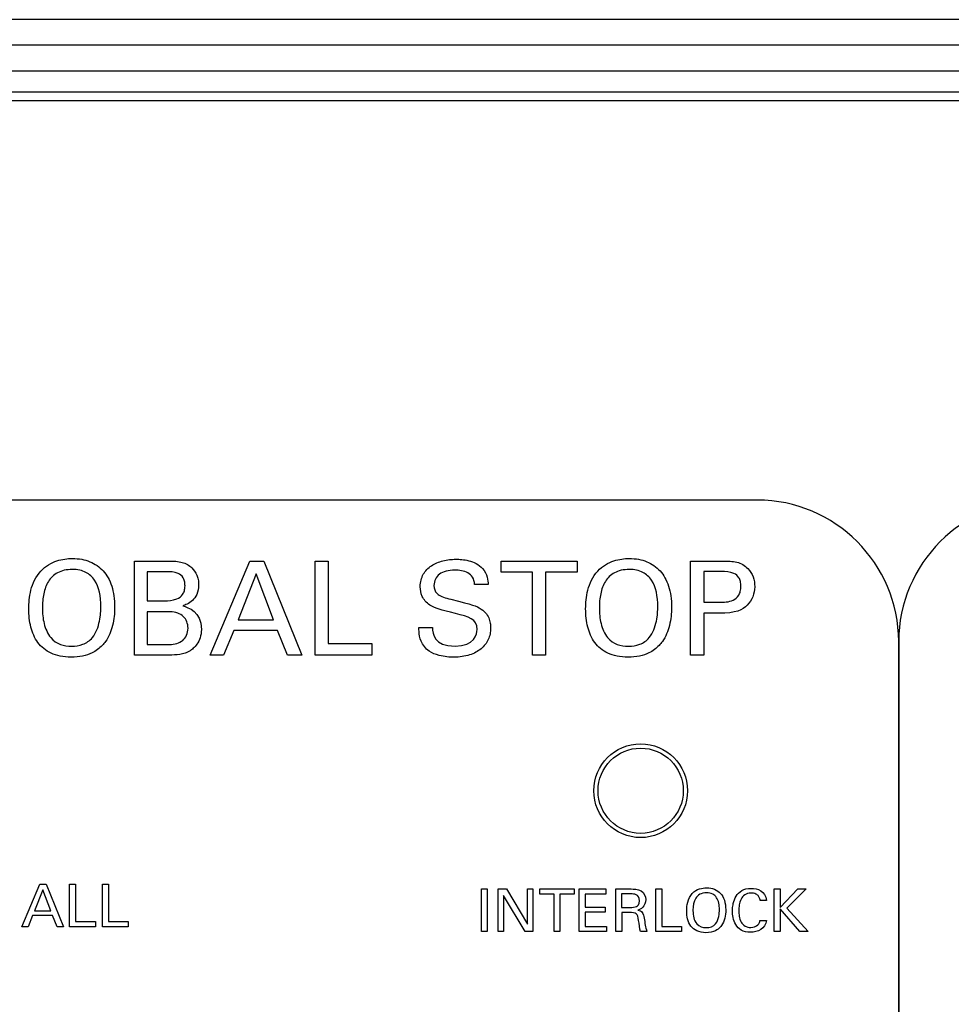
# Model space of a CAD drawing. Header units: inches. Extents: x 0 to 34, y 0 to 22.
# Tile 12 of 89: x 14.8 to 15.9, y 7.1 to 8.2. Entities that reach past the tile are written whole.
import ezdxf

# ---------------------------------------------------------------- set-up
doc = ezdxf.new("R2010")
doc.units = ezdxf.units.IN
doc.header["$LTSCALE"] = 1.87
doc.header["$MEASUREMENT"] = 0
doc.layers.get('0').update_dxf_attribs({"linetype": 'CONTINUOUS'})
doc.layers.add('DATUMCURVES', color=7, linetype='CONTINUOUS')

msp = doc.modelspace()

# ---------------------------------------------------------------- linework, layer by layer
at = {"color": 7, "linetype": 'CONTINUOUS'}
for p, q in [((22.7305, 8.227), (12.7305, 8.227)), ((22.7305, 8.197), (12.7305, 8.197)), ((12.7305, 8.167), (22.7305, 8.167)), ((22.7205, 8.142), (12.7405, 8.142)), ((13.5015, 8.132), (17.5896, 8.132))]:
    msp.add_line(p, q, dxfattribs=at)
for radius in [0.055, 0.05]:
    msp.add_circle((15.5405, 7.322), radius, dxfattribs=at)
at = {"layer": 'DATUMCURVES', "color": 40, "linetype": 'CONTINUOUS'}
for points in [[(15.6774, 7.6631, 0.334), (15.6774, 7.6631, 0.334), (13.643, 7.6631, 0.334), (13.643, 7.6631, 0.334)], [(15.8434, 7.4971, 0.334), (15.8434, 7.5884, 0.334), (15.7687, 7.6631, 0.334), (15.6774, 7.6631, 0.334)], [(16.0094, 7.6631, 0.334), (15.9181, 7.6631, 0.334), (15.8434, 7.5884, 0.334), (15.8434, 7.4971, 0.334)], [(14.9465, 7.5916, 0.334), (14.9465, 7.5916, 0.334), (14.986, 7.5916, 0.334), (14.986, 7.5916, 0.334)], [(14.9465, 7.4813, 0.334), (14.9465, 7.4813, 0.334), (14.9465, 7.5916, 0.334), (14.9465, 7.5916, 0.334)], [(15.0353, 7.4813, 0.334), (15.0353, 7.4813, 0.334), (15.0818, 7.5916, 0.334), (15.0818, 7.5916, 0.334)], [(15.0818, 7.5916, 0.334), (15.0818, 7.5916, 0.334), (15.0981, 7.5916, 0.334), (15.0981, 7.5916, 0.334)], [(15.0981, 7.5916, 0.334), (15.0981, 7.5916, 0.334), (15.1427, 7.4813, 0.334), (15.1427, 7.4813, 0.334)], [(15.1584, 7.5916, 0.334), (15.1584, 7.5916, 0.334), (15.1736, 7.5916, 0.334), (15.1736, 7.5916, 0.334)], [(15.1584, 7.4813, 0.334), (15.1584, 7.4813, 0.334), (15.1584, 7.5916, 0.334), (15.1584, 7.5916, 0.334)], [(15.1736, 7.5916, 0.334), (15.1736, 7.5916, 0.334), (15.1736, 7.4949, 0.334), (15.1736, 7.4949, 0.334)], [(15.3768, 7.5786, 0.334), (15.3768, 7.5786, 0.334), (15.3768, 7.5916, 0.334), (15.3768, 7.5916, 0.334)], [(15.3768, 7.5916, 0.334), (15.3768, 7.5916, 0.334), (15.4658, 7.5916, 0.334), (15.4658, 7.5916, 0.334)], [(15.4658, 7.5916, 0.334), (15.4658, 7.5916, 0.334), (15.4658, 7.5786, 0.334), (15.4658, 7.5786, 0.334)], [(15.5992, 7.5916, 0.334), (15.5992, 7.5916, 0.334), (15.6362, 7.5916, 0.334), (15.6362, 7.5916, 0.334)], [(15.5992, 7.4813, 0.334), (15.5992, 7.4813, 0.334), (15.5992, 7.5916, 0.334), (15.5992, 7.5916, 0.334)], [(14.9834, 7.5791, 0.334), (14.9834, 7.5791, 0.334), (14.9614, 7.5791, 0.334), (14.9614, 7.5791, 0.334)], [(14.9614, 7.5791, 0.334), (14.9614, 7.5791, 0.334), (14.9614, 7.545, 0.334), (14.9614, 7.545, 0.334)], [(15.0892, 7.5765, 0.334), (15.0892, 7.5765, 0.334), (15.0679, 7.5224, 0.334), (15.0679, 7.5224, 0.334)], [(15.1096, 7.5224, 0.334), (15.1096, 7.5224, 0.334), (15.0892, 7.5765, 0.334), (15.0892, 7.5765, 0.334)], [(15.4137, 7.5786, 0.334), (15.4137, 7.5786, 0.334), (15.3768, 7.5786, 0.334), (15.3768, 7.5786, 0.334)], [(15.4137, 7.4813, 0.334), (15.4137, 7.4813, 0.334), (15.4137, 7.5786, 0.334), (15.4137, 7.5786, 0.334)], [(15.4658, 7.5786, 0.334), (15.4658, 7.5786, 0.334), (15.4289, 7.5786, 0.334), (15.4289, 7.5786, 0.334)], [(15.4289, 7.5786, 0.334), (15.4289, 7.5786, 0.334), (15.4289, 7.4813, 0.334), (15.4289, 7.4813, 0.334)], [(15.6359, 7.5792, 0.334), (15.6359, 7.5792, 0.334), (15.6145, 7.5792, 0.334), (15.6145, 7.5792, 0.334)], [(15.6145, 7.5792, 0.334), (15.6145, 7.5792, 0.334), (15.6145, 7.5432, 0.334), (15.6145, 7.5432, 0.334)], [(15.3615, 7.5641, 0.334), (15.3615, 7.5641, 0.334), (15.3456, 7.5641, 0.334), (15.3456, 7.5641, 0.334)], [(15.3178, 7.5467, 0.334), (15.3441, 7.54, 0.334), (15.347, 7.5393, 0.334), (15.3534, 7.5351, 0.334)], [(14.8382, 7.5366, 0.334), (14.8382, 7.5305, 0.334), (14.8393, 7.5179, 0.334), (14.8442, 7.5065, 0.334), (14.848, 7.5018, 0.334)], [(14.9614, 7.545, 0.334), (14.9614, 7.545, 0.334), (14.9828, 7.545, 0.334), (14.9828, 7.545, 0.334)], [(15.0029, 7.5389, 0.334), (15.0093, 7.5371, 0.334), (15.0249, 7.5325, 0.334), (15.0249, 7.5114, 0.334)], [(15.492, 7.5366, 0.334), (15.492, 7.5305, 0.334), (15.493, 7.5179, 0.334), (15.4979, 7.5065, 0.334), (15.5017, 7.5018, 0.334)], [(15.6145, 7.5432, 0.334), (15.6145, 7.5432, 0.334), (15.6327, 7.5432, 0.334), (15.6327, 7.5432, 0.334)], [(14.9881, 7.5319, 0.334), (14.9881, 7.5319, 0.334), (14.9614, 7.5319, 0.334), (14.9614, 7.5319, 0.334)], [(14.9614, 7.5319, 0.334), (14.9614, 7.5319, 0.334), (14.9614, 7.4937, 0.334), (14.9614, 7.4937, 0.334)], [(15.3485, 7.5114, 0.334), (15.3485, 7.5238, 0.334), (15.3386, 7.5262, 0.334), (15.3231, 7.53, 0.334)], [(15.6324, 7.5303, 0.334), (15.6324, 7.5303, 0.334), (15.6145, 7.5303, 0.334), (15.6145, 7.5303, 0.334)], [(15.6145, 7.5303, 0.334), (15.6145, 7.5303, 0.334), (15.6145, 7.4813, 0.334), (15.6145, 7.4813, 0.334)], [(15.0679, 7.5224, 0.334), (15.0679, 7.5224, 0.334), (15.1096, 7.5224, 0.334), (15.1096, 7.5224, 0.334)], [(15.2866, 7.4912, 0.334), (15.2804, 7.4993, 0.334), (15.2802, 7.5082, 0.334), (15.2802, 7.5135, 0.334)], [(15.2802, 7.5135, 0.334), (15.2802, 7.5135, 0.334), (15.2961, 7.5135, 0.334), (15.2961, 7.5135, 0.334)], [(15.2961, 7.5135, 0.334), (15.2964, 7.5059, 0.334), (15.2973, 7.4917, 0.334), (15.3227, 7.4917, 0.334)], [(15.063, 7.51, 0.334), (15.063, 7.51, 0.334), (15.051, 7.4813, 0.334), (15.051, 7.4813, 0.334)], [(15.1141, 7.51, 0.334), (15.1141, 7.51, 0.334), (15.063, 7.51, 0.334), (15.063, 7.51, 0.334)], [(15.1261, 7.4813, 0.334), (15.1261, 7.4813, 0.334), (15.1141, 7.51, 0.334), (15.1141, 7.51, 0.334)], [(15.3227, 7.4917, 0.334), (15.3456, 7.4917, 0.334), (15.3485, 7.5059, 0.334), (15.3485, 7.5114, 0.334)], [(14.9614, 7.4937, 0.334), (14.9614, 7.4937, 0.334), (14.9875, 7.4937, 0.334), (14.9875, 7.4937, 0.334)], [(15.1736, 7.4949, 0.334), (15.1736, 7.4949, 0.334), (15.2249, 7.4949, 0.334), (15.2249, 7.4949, 0.334)], [(15.2249, 7.4949, 0.334), (15.2249, 7.4949, 0.334), (15.2249, 7.4813, 0.334), (15.2249, 7.4813, 0.334)], [(15.2923, 7.4859, 0.334), (15.2902, 7.4874, 0.334), (15.2883, 7.4891, 0.334), (15.2866, 7.4912, 0.334)], [(15.8434, 3.8002, 0.334), (15.8434, 3.8002, 0.334), (15.8434, 7.4971, 0.334), (15.8434, 7.4971, 0.334)], [(15.8434, 7.4971, 0.334), (15.8434, 7.4971, 0.334), (15.8434, 3.8002, 0.334), (15.8434, 3.8002, 0.334)], [(14.9867, 7.4813, 0.334), (14.9867, 7.4813, 0.334), (14.9465, 7.4813, 0.334), (14.9465, 7.4813, 0.334)], [(15.051, 7.4813, 0.334), (15.051, 7.4813, 0.334), (15.0353, 7.4813, 0.334), (15.0353, 7.4813, 0.334)], [(15.1427, 7.4813, 0.334), (15.1427, 7.4813, 0.334), (15.1261, 7.4813, 0.334), (15.1261, 7.4813, 0.334)], [(15.2249, 7.4813, 0.334), (15.2249, 7.4813, 0.334), (15.1584, 7.4813, 0.334), (15.1584, 7.4813, 0.334)], [(15.4289, 7.4813, 0.334), (15.4289, 7.4813, 0.334), (15.4137, 7.4813, 0.334), (15.4137, 7.4813, 0.334)], [(15.6145, 7.4813, 0.334), (15.6145, 7.4813, 0.334), (15.5992, 7.4813, 0.334), (15.5992, 7.4813, 0.334)], [(14.8142, 7.1623, 0.334), (14.8142, 7.1623, 0.334), (14.8354, 7.2125, 0.334), (14.8354, 7.2125, 0.334)], [(14.8354, 7.2125, 0.334), (14.8354, 7.2125, 0.334), (14.8428, 7.2125, 0.334), (14.8428, 7.2125, 0.334)], [(14.8428, 7.2125, 0.334), (14.8428, 7.2125, 0.334), (14.8631, 7.1623, 0.334), (14.8631, 7.1623, 0.334)], [(14.8702, 7.2125, 0.334), (14.8702, 7.2125, 0.334), (14.8771, 7.2125, 0.334), (14.8771, 7.2125, 0.334)], [(14.8702, 7.1623, 0.334), (14.8702, 7.1623, 0.334), (14.8702, 7.2125, 0.334), (14.8702, 7.2125, 0.334)], [(14.8771, 7.2125, 0.334), (14.8771, 7.2125, 0.334), (14.8771, 7.1685, 0.334), (14.8771, 7.1685, 0.334)], [(14.9088, 7.2125, 0.334), (14.9088, 7.2125, 0.334), (14.9157, 7.2125, 0.334), (14.9157, 7.2125, 0.334)], [(14.9088, 7.1623, 0.334), (14.9088, 7.1623, 0.334), (14.9088, 7.2125, 0.334), (14.9088, 7.2125, 0.334)], [(14.9157, 7.2125, 0.334), (14.9157, 7.2125, 0.334), (14.9157, 7.1685, 0.334), (14.9157, 7.1685, 0.334)], [(14.8388, 7.2056, 0.334), (14.8388, 7.2056, 0.334), (14.829, 7.181, 0.334), (14.829, 7.181, 0.334)], [(14.848, 7.181, 0.334), (14.848, 7.181, 0.334), (14.8388, 7.2056, 0.334), (14.8388, 7.2056, 0.334)], [(15.3535, 7.2067, 0.334), (15.3535, 7.2067, 0.334), (15.3604, 7.2067, 0.334), (15.3604, 7.2067, 0.334)], [(15.3535, 7.1566, 0.334), (15.3535, 7.1566, 0.334), (15.3535, 7.2067, 0.334), (15.3535, 7.2067, 0.334)], [(15.3604, 7.2067, 0.334), (15.3604, 7.2067, 0.334), (15.3604, 7.1566, 0.334), (15.3604, 7.1566, 0.334)], [(15.3732, 7.2067, 0.334), (15.3732, 7.2067, 0.334), (15.3829, 7.2067, 0.334), (15.3829, 7.2067, 0.334)], [(15.3732, 7.1566, 0.334), (15.3732, 7.1566, 0.334), (15.3732, 7.2067, 0.334), (15.3732, 7.2067, 0.334)], [(15.3829, 7.2067, 0.334), (15.3829, 7.2067, 0.334), (15.4076, 7.1653, 0.334), (15.4076, 7.1653, 0.334)], [(15.4076, 7.1653, 0.334), (15.4076, 7.1653, 0.334), (15.4076, 7.2067, 0.334), (15.4076, 7.2067, 0.334)], [(15.4076, 7.2067, 0.334), (15.4076, 7.2067, 0.334), (15.4139, 7.2067, 0.334), (15.4139, 7.2067, 0.334)], [(15.4139, 7.2067, 0.334), (15.4139, 7.2067, 0.334), (15.4139, 7.1566, 0.334), (15.4139, 7.1566, 0.334)], [(15.4221, 7.2008, 0.334), (15.4221, 7.2008, 0.334), (15.4221, 7.2067, 0.334), (15.4221, 7.2067, 0.334)], [(15.4221, 7.2067, 0.334), (15.4221, 7.2067, 0.334), (15.4626, 7.2067, 0.334), (15.4626, 7.2067, 0.334)], [(15.4389, 7.2008, 0.334), (15.4389, 7.2008, 0.334), (15.4221, 7.2008, 0.334), (15.4221, 7.2008, 0.334)], [(15.4389, 7.1566, 0.334), (15.4389, 7.1566, 0.334), (15.4389, 7.2008, 0.334), (15.4389, 7.2008, 0.334)], [(15.4626, 7.2008, 0.334), (15.4626, 7.2008, 0.334), (15.4458, 7.2008, 0.334), (15.4458, 7.2008, 0.334)], [(15.4458, 7.2008, 0.334), (15.4458, 7.2008, 0.334), (15.4458, 7.1566, 0.334), (15.4458, 7.1566, 0.334)], [(15.4626, 7.2067, 0.334), (15.4626, 7.2067, 0.334), (15.4626, 7.2008, 0.334), (15.4626, 7.2008, 0.334)], [(15.4684, 7.2067, 0.334), (15.4684, 7.2067, 0.334), (15.4998, 7.2067, 0.334), (15.4998, 7.2067, 0.334)], [(15.4684, 7.1566, 0.334), (15.4684, 7.1566, 0.334), (15.4684, 7.2067, 0.334), (15.4684, 7.2067, 0.334)], [(15.4998, 7.2008, 0.334), (15.4998, 7.2008, 0.334), (15.4753, 7.2008, 0.334), (15.4753, 7.2008, 0.334)], [(15.4753, 7.2008, 0.334), (15.4753, 7.2008, 0.334), (15.4753, 7.1852, 0.334), (15.4753, 7.1852, 0.334)], [(15.4998, 7.2067, 0.334), (15.4998, 7.2067, 0.334), (15.4998, 7.2008, 0.334), (15.4998, 7.2008, 0.334)], [(15.5115, 7.2067, 0.334), (15.5115, 7.2067, 0.334), (15.5294, 7.2067, 0.334), (15.5294, 7.2067, 0.334)], [(15.5115, 7.1566, 0.334), (15.5115, 7.1566, 0.334), (15.5115, 7.2067, 0.334), (15.5115, 7.2067, 0.334)], [(15.5292, 7.2009, 0.334), (15.5292, 7.2009, 0.334), (15.5182, 7.2009, 0.334), (15.5182, 7.2009, 0.334)], [(15.5182, 7.2009, 0.334), (15.5182, 7.2009, 0.334), (15.5182, 7.1851, 0.334), (15.5182, 7.1851, 0.334)], [(15.5392, 7.1928, 0.334), (15.5392, 7.2009, 0.334), (15.532, 7.2009, 0.334), (15.5292, 7.2009, 0.334)], [(15.5583, 7.2067, 0.334), (15.5583, 7.2067, 0.334), (15.5652, 7.2067, 0.334), (15.5652, 7.2067, 0.334)], [(15.5583, 7.1566, 0.334), (15.5583, 7.1566, 0.334), (15.5583, 7.2067, 0.334), (15.5583, 7.2067, 0.334)], [(15.5652, 7.2067, 0.334), (15.5652, 7.2067, 0.334), (15.5652, 7.1628, 0.334), (15.5652, 7.1628, 0.334)], [(15.6973, 7.2067, 0.334), (15.6973, 7.2067, 0.334), (15.7041, 7.2067, 0.334), (15.7041, 7.2067, 0.334)], [(15.6973, 7.1566, 0.334), (15.6973, 7.1566, 0.334), (15.6973, 7.2067, 0.334), (15.6973, 7.2067, 0.334)], [(15.7041, 7.2067, 0.334), (15.7041, 7.2067, 0.334), (15.7041, 7.1848, 0.334), (15.7041, 7.1848, 0.334)], [(15.7041, 7.1848, 0.334), (15.7041, 7.1848, 0.334), (15.725, 7.2067, 0.334), (15.725, 7.2067, 0.334)], [(15.7346, 7.2067, 0.334), (15.7346, 7.2067, 0.334), (15.7121, 7.1843, 0.334), (15.7121, 7.1843, 0.334)], [(15.725, 7.2067, 0.334), (15.725, 7.2067, 0.334), (15.7346, 7.2067, 0.334), (15.7346, 7.2067, 0.334)], [(15.405, 7.1566, 0.334), (15.405, 7.1566, 0.334), (15.3796, 7.1992, 0.334), (15.3796, 7.1992, 0.334)], [(15.3796, 7.1992, 0.334), (15.3796, 7.1992, 0.334), (15.3796, 7.1566, 0.334), (15.3796, 7.1566, 0.334)], [(15.5358, 7.1862, 0.334), (15.5368, 7.1868, 0.334), (15.5392, 7.1886, 0.334), (15.5392, 7.1928, 0.334)], [(15.6882, 7.1932, 0.334), (15.6882, 7.1932, 0.334), (15.6808, 7.1932, 0.334), (15.6808, 7.1932, 0.334)], [(14.829, 7.181, 0.334), (14.829, 7.181, 0.334), (14.848, 7.181, 0.334), (14.848, 7.181, 0.334)], [(15.4753, 7.1852, 0.334), (15.4753, 7.1852, 0.334), (15.4987, 7.1852, 0.334), (15.4987, 7.1852, 0.334)], [(15.4987, 7.1794, 0.334), (15.4987, 7.1794, 0.334), (15.4753, 7.1794, 0.334), (15.4753, 7.1794, 0.334)], [(15.4753, 7.1794, 0.334), (15.4753, 7.1794, 0.334), (15.4753, 7.1627, 0.334), (15.4753, 7.1627, 0.334)], [(15.4987, 7.1852, 0.334), (15.4987, 7.1852, 0.334), (15.4987, 7.1794, 0.334), (15.4987, 7.1794, 0.334)], [(15.5182, 7.1851, 0.334), (15.5182, 7.1851, 0.334), (15.5292, 7.1851, 0.334), (15.5292, 7.1851, 0.334)], [(15.5271, 7.1792, 0.334), (15.5271, 7.1792, 0.334), (15.5184, 7.1792, 0.334), (15.5184, 7.1792, 0.334)], [(15.5184, 7.1792, 0.334), (15.5184, 7.1792, 0.334), (15.5184, 7.1566, 0.334), (15.5184, 7.1566, 0.334)], [(15.5292, 7.1851, 0.334), (15.53, 7.1851, 0.334), (15.5339, 7.1851, 0.334), (15.5358, 7.1862, 0.334)], [(15.6019, 7.181, 0.334), (15.6019, 7.1756, 0.334), (15.603, 7.17, 0.334), (15.6063, 7.1659, 0.334)], [(15.7273, 7.1566, 0.334), (15.7273, 7.1566, 0.334), (15.7041, 7.1832, 0.334), (15.7041, 7.1832, 0.334)], [(15.7041, 7.1832, 0.334), (15.7041, 7.1832, 0.334), (15.7041, 7.1566, 0.334), (15.7041, 7.1566, 0.334)], [(15.7121, 7.1843, 0.334), (15.7121, 7.1843, 0.334), (15.737, 7.1566, 0.334), (15.737, 7.1566, 0.334)], [(14.8268, 7.1754, 0.334), (14.8268, 7.1754, 0.334), (14.8214, 7.1623, 0.334), (14.8214, 7.1623, 0.334)], [(14.8501, 7.1754, 0.334), (14.8501, 7.1754, 0.334), (14.8268, 7.1754, 0.334), (14.8268, 7.1754, 0.334)], [(14.8555, 7.1623, 0.334), (14.8555, 7.1623, 0.334), (14.8501, 7.1754, 0.334), (14.8501, 7.1754, 0.334)], [(14.8771, 7.1685, 0.334), (14.8771, 7.1685, 0.334), (14.9004, 7.1685, 0.334), (14.9004, 7.1685, 0.334)], [(14.9004, 7.1685, 0.334), (14.9004, 7.1685, 0.334), (14.9004, 7.1623, 0.334), (14.9004, 7.1623, 0.334)], [(14.9157, 7.1685, 0.334), (14.9157, 7.1685, 0.334), (14.939, 7.1685, 0.334), (14.939, 7.1685, 0.334)], [(14.939, 7.1685, 0.334), (14.939, 7.1685, 0.334), (14.939, 7.1623, 0.334), (14.939, 7.1623, 0.334)], [(15.6805, 7.1698, 0.334), (15.6805, 7.1698, 0.334), (15.6881, 7.1698, 0.334), (15.6881, 7.1698, 0.334)], [(14.8214, 7.1623, 0.334), (14.8214, 7.1623, 0.334), (14.8142, 7.1623, 0.334), (14.8142, 7.1623, 0.334)], [(14.8631, 7.1623, 0.334), (14.8631, 7.1623, 0.334), (14.8555, 7.1623, 0.334), (14.8555, 7.1623, 0.334)], [(14.9004, 7.1623, 0.334), (14.9004, 7.1623, 0.334), (14.8702, 7.1623, 0.334), (14.8702, 7.1623, 0.334)], [(14.939, 7.1623, 0.334), (14.939, 7.1623, 0.334), (14.9088, 7.1623, 0.334), (14.9088, 7.1623, 0.334)], [(15.3604, 7.1566, 0.334), (15.3604, 7.1566, 0.334), (15.3535, 7.1566, 0.334), (15.3535, 7.1566, 0.334)], [(15.3796, 7.1566, 0.334), (15.3796, 7.1566, 0.334), (15.3732, 7.1566, 0.334), (15.3732, 7.1566, 0.334)], [(15.4139, 7.1566, 0.334), (15.4139, 7.1566, 0.334), (15.405, 7.1566, 0.334), (15.405, 7.1566, 0.334)], [(15.4458, 7.1566, 0.334), (15.4458, 7.1566, 0.334), (15.4389, 7.1566, 0.334), (15.4389, 7.1566, 0.334)], [(15.5004, 7.1566, 0.334), (15.5004, 7.1566, 0.334), (15.4684, 7.1566, 0.334), (15.4684, 7.1566, 0.334)], [(15.4753, 7.1627, 0.334), (15.4753, 7.1627, 0.334), (15.5004, 7.1627, 0.334), (15.5004, 7.1627, 0.334)], [(15.5004, 7.1627, 0.334), (15.5004, 7.1627, 0.334), (15.5004, 7.1566, 0.334), (15.5004, 7.1566, 0.334)], [(15.5184, 7.1566, 0.334), (15.5184, 7.1566, 0.334), (15.5115, 7.1566, 0.334), (15.5115, 7.1566, 0.334)], [(15.5478, 7.1566, 0.334), (15.5478, 7.1566, 0.334), (15.5404, 7.1566, 0.334), (15.5404, 7.1566, 0.334)], [(15.5885, 7.1566, 0.334), (15.5885, 7.1566, 0.334), (15.5583, 7.1566, 0.334), (15.5583, 7.1566, 0.334)], [(15.5652, 7.1628, 0.334), (15.5652, 7.1628, 0.334), (15.5885, 7.1628, 0.334), (15.5885, 7.1628, 0.334)], [(15.5885, 7.1628, 0.334), (15.5885, 7.1628, 0.334), (15.5885, 7.1566, 0.334), (15.5885, 7.1566, 0.334)], [(15.7041, 7.1566, 0.334), (15.7041, 7.1566, 0.334), (15.6973, 7.1566, 0.334), (15.6973, 7.1566, 0.334)], [(15.737, 7.1566, 0.334), (15.737, 7.1566, 0.334), (15.7273, 7.1566, 0.334), (15.7273, 7.1566, 0.334)]]:
    msp.add_open_spline(points, degree=3, dxfattribs=at)
for points, knots in [([(14.8364, 7.5797, 0.334), (14.8421, 7.5859, 0.334), (14.8556, 7.5933, 0.334), (14.8769, 7.5954, 0.334), (14.8945, 7.592, 0.334), (14.9106, 7.5812, 0.334), (14.9206, 7.5635, 0.334), (14.924, 7.54, 0.334), (14.9215, 7.5154, 0.334), (14.9154, 7.5007, 0.334), (14.9098, 7.4939, 0.334), (14.9083, 7.4924, 0.334)], [0, 0, 0, 0, 0.093852, 0.187703, 0.327704, 0.467705, 0.607706, 0.747707, 0.8574, 0.967092, 1, 1, 1, 1]), ([(15.3231, 7.53, 0.334), (15.3063, 7.5342, 0.334), (15.2925, 7.5379, 0.334), (15.2829, 7.5501, 0.334), (15.2809, 7.5638, 0.334), (15.2844, 7.5768, 0.334), (15.2943, 7.5867, 0.334), (15.3058, 7.5915, 0.334), (15.316, 7.5934, 0.334), (15.3227, 7.5938, 0.334), (15.3301, 7.5936, 0.334), (15.3358, 7.5927, 0.334), (15.3387, 7.5919, 0.334)], [0, 0, 0, 0, 0.119707, 0.215284, 0.31086, 0.457286, 0.603711, 0.750136, 0.823349, 0.896561, 0.948281, 1, 1, 1, 1]), ([(15.4901, 7.5797, 0.334), (15.4959, 7.5859, 0.334), (15.5093, 7.5933, 0.334), (15.5306, 7.5954, 0.334), (15.5482, 7.592, 0.334), (15.5643, 7.5812, 0.334), (15.5743, 7.5635, 0.334), (15.5777, 7.54, 0.334), (15.5753, 7.5154, 0.334), (15.5691, 7.5007, 0.334), (15.5635, 7.4939, 0.334), (15.5621, 7.4924, 0.334)], [0, 0, 0, 0, 0.093783, 0.187565, 0.32759, 0.467615, 0.60764, 0.747664, 0.857376, 0.967087, 1, 1, 1, 1]), ([(14.9068, 7.5377, 0.334), (14.9068, 7.5502, 0.334), (14.9038, 7.5667, 0.334), (14.8918, 7.5777, 0.334), (14.8824, 7.5811, 0.334), (14.873, 7.582, 0.334), (14.8634, 7.581, 0.334), (14.8533, 7.5771, 0.334), (14.8444, 7.5683, 0.334), (14.8391, 7.5535, 0.334), (14.8382, 7.5423, 0.334), (14.8382, 7.5366, 0.334)], [0, 0, 0, 0, 0.237088, 0.355631, 0.414903, 0.474175, 0.539903, 0.605631, 0.737088, 0.868544, 1, 1, 1, 1]), ([(14.986, 7.5916, 0.334), (14.9927, 7.5916, 0.334), (15.0031, 7.5909, 0.334), (15.013, 7.5853, 0.334), (15.0191, 7.577, 0.334), (15.0212, 7.5701, 0.334), (15.022, 7.5614, 0.334), (15.0199, 7.5517, 0.334), (15.0126, 7.5425, 0.334), (15.0056, 7.5399, 0.334), (15.0029, 7.5389, 0.334)], [0, 0, 0, 0, 0.160439, 0.320877, 0.430831, 0.485808, 0.540785, 0.655589, 0.770393, 1, 1, 1, 1]), ([(15.3456, 7.5641, 0.334), (15.3452, 7.571, 0.334), (15.3391, 7.5794, 0.334), (15.3195, 7.5821, 0.334), (15.3055, 7.5783, 0.334), (15.2991, 7.5708, 0.334), (15.2978, 7.565, 0.334), (15.2979, 7.562, 0.334), (15.298, 7.5615, 0.334)], [0, 0, 0, 0, 0.201737, 0.403474, 0.687708, 0.829826, 0.971943, 1, 1, 1, 1]), ([(15.3387, 7.5919, 0.334), (15.3416, 7.5912, 0.334), (15.3473, 7.5891, 0.334), (15.3564, 7.5824, 0.334), (15.3611, 7.5723, 0.334), (15.3613, 7.5664, 0.334), (15.3615, 7.5641, 0.334)], [0, 0, 0, 0, 0.209227, 0.418454, 0.709227, 1, 1, 1, 1]), ([(15.5606, 7.5377, 0.334), (15.5606, 7.5502, 0.334), (15.5575, 7.5667, 0.334), (15.5455, 7.5777, 0.334), (15.5361, 7.5811, 0.334), (15.5268, 7.582, 0.334), (15.5172, 7.581, 0.334), (15.507, 7.5771, 0.334), (15.4982, 7.5683, 0.334), (15.4929, 7.5535, 0.334), (15.492, 7.5423, 0.334), (15.492, 7.5366, 0.334)], [0, 0, 0, 0, 0.23705, 0.355575, 0.414837, 0.474099, 0.539837, 0.605575, 0.73705, 0.868525, 1, 1, 1, 1]), ([(15.6362, 7.5916, 0.334), (15.6429, 7.5916, 0.334), (15.6541, 7.5914, 0.334), (15.6658, 7.5847, 0.334), (15.6732, 7.5734, 0.334), (15.6757, 7.5571, 0.334), (15.6684, 7.5381, 0.334), (15.6522, 7.5303, 0.334), (15.6324, 7.5303, 0.334)], [0, 0, 0, 0, 0.158572, 0.317144, 0.430502, 0.54386, 0.774893, 1, 1, 1, 1]), ([(14.9083, 7.4924, 0.334), (14.9051, 7.489, 0.334), (14.8983, 7.4839, 0.334), (14.886, 7.4796, 0.334), (14.8722, 7.4783, 0.334), (14.8586, 7.4795, 0.334), (14.8445, 7.4842, 0.334), (14.8318, 7.4949, 0.334), (14.8237, 7.5136, 0.334), (14.8219, 7.5307, 0.334), (14.8225, 7.5458, 0.334), (14.825, 7.5614, 0.334), (14.8304, 7.5732, 0.334), (14.8364, 7.5797, 0.334)], [0, 0, 0, 0, 0.098382, 0.168655, 0.238928, 0.306206, 0.373483, 0.508038, 0.642592, 0.777147, 0.83286, 0.888573, 1, 1, 1, 1]), ([(14.9828, 7.545, 0.334), (14.9854, 7.545, 0.334), (14.9939, 7.545, 0.334), (15.0023, 7.5508, 0.334), (15.0051, 7.5564, 0.334), (15.0059, 7.5623, 0.334), (15.0052, 7.5682, 0.334), (15.0029, 7.5736, 0.334), (14.9959, 7.5791, 0.334), (14.9876, 7.5791, 0.334), (14.9834, 7.5791, 0.334)], [0, 0, 0, 0, 0.255564, 0.383346, 0.447237, 0.511128, 0.572237, 0.633346, 0.755564, 1, 1, 1, 1]), ([(15.5621, 7.4924, 0.334), (15.5588, 7.489, 0.334), (15.5521, 7.4839, 0.334), (15.5397, 7.4796, 0.334), (15.5259, 7.4783, 0.334), (15.5123, 7.4795, 0.334), (15.4982, 7.4842, 0.334), (15.4855, 7.4949, 0.334), (15.4775, 7.5136, 0.334), (15.4756, 7.5307, 0.334), (15.4762, 7.5458, 0.334), (15.4788, 7.5614, 0.334), (15.4841, 7.5732, 0.334), (15.4901, 7.5797, 0.334)], [0, 0, 0, 0, 0.098401, 0.168687, 0.238974, 0.306247, 0.37352, 0.508067, 0.642613, 0.77716, 0.83287, 0.88858, 1, 1, 1, 1]), ([(15.6327, 7.5432, 0.334), (15.6377, 7.5432, 0.334), (15.6473, 7.5434, 0.334), (15.6551, 7.5497, 0.334), (15.6577, 7.5557, 0.334), (15.6584, 7.5619, 0.334), (15.6577, 7.568, 0.334), (15.6554, 7.5735, 0.334), (15.6482, 7.5792, 0.334), (15.6398, 7.5792, 0.334), (15.6359, 7.5792, 0.334)], [0, 0, 0, 0, 0.25547, 0.383205, 0.447073, 0.510941, 0.572073, 0.633205, 0.75547, 1, 1, 1, 1]), ([(15.298, 7.5615, 0.334), (15.2981, 7.5598, 0.334), (15.299, 7.5561, 0.334), (15.3036, 7.5508, 0.334), (15.3111, 7.5483, 0.334), (15.3178, 7.5467, 0.334)], [0, 0, 0, 0, 0.205882, 0.470588, 1, 1, 1, 1]), ([(14.848, 7.5018, 0.334), (14.8543, 7.494, 0.334), (14.8685, 7.4905, 0.334), (14.8859, 7.4928, 0.334), (14.8995, 7.5019, 0.334), (14.9064, 7.5216, 0.334), (14.9068, 7.5339, 0.334), (14.9068, 7.5377, 0.334)], [0, 0, 0, 0, 0.284956, 0.432411, 0.579865, 0.789933, 1, 1, 1, 1]), ([(15.3534, 7.5351, 0.334), (15.3585, 7.5317, 0.334), (15.3626, 7.5252, 0.334), (15.3643, 7.5172, 0.334), (15.3645, 7.5113, 0.334), (15.3639, 7.506, 0.334), (15.3611, 7.4971, 0.334), (15.3541, 7.488, 0.334), (15.3428, 7.4818, 0.334), (15.3309, 7.4792, 0.334), (15.3228, 7.4786, 0.334), (15.3135, 7.4789, 0.334), (15.303, 7.4806, 0.334), (15.2958, 7.4835, 0.334), (15.2923, 7.4859, 0.334)], [0, 0, 0, 0, 0.079411, 0.119116, 0.158821, 0.243512, 0.328203, 0.497585, 0.666967, 0.751658, 0.836349, 0.886703, 0.937057, 1, 1, 1, 1]), ([(15.5017, 7.5018, 0.334), (15.508, 7.494, 0.334), (15.5222, 7.4905, 0.334), (15.5396, 7.4928, 0.334), (15.5532, 7.5019, 0.334), (15.5602, 7.5216, 0.334), (15.5606, 7.5339, 0.334), (15.5606, 7.5377, 0.334)], [0, 0, 0, 0, 0.285065, 0.432458, 0.579851, 0.789926, 1, 1, 1, 1]), ([(14.9875, 7.4937, 0.334), (14.9935, 7.4937, 0.334), (15.0017, 7.4961, 0.334), (15.008, 7.504, 0.334), (15.0097, 7.5123, 0.334), (15.0082, 7.5207, 0.334), (15.0027, 7.5288, 0.334), (14.9948, 7.5319, 0.334), (14.9881, 7.5319, 0.334)], [0, 0, 0, 0, 0.267756, 0.401633, 0.535511, 0.651633, 0.767756, 1, 1, 1, 1]), ([(15.0249, 7.5114, 0.334), (15.0249, 7.5039, 0.334), (15.0214, 7.4954, 0.334), (15.0151, 7.4888, 0.334), (15.0103, 7.4852, 0.334), (15.0059, 7.4833, 0.334), (14.9975, 7.4812, 0.334), (14.9911, 7.4813, 0.334), (14.9867, 7.4813, 0.334)], [0, 0, 0, 0, 0.16266, 0.24399, 0.32532, 0.49399, 0.66266, 1, 1, 1, 1]), ([(15.5294, 7.2067, 0.334), (15.532, 7.2067, 0.334), (15.5427, 7.2063, 0.334), (15.5482, 7.1945, 0.334), (15.5435, 7.1841, 0.334), (15.5386, 7.1824, 0.334), (15.5371, 7.182, 0.334)], [0, 0, 0, 0, 0.265525, 0.534491, 0.770904, 1, 1, 1, 1]), ([(15.6339, 7.1618, 0.334), (15.6324, 7.1602, 0.334), (15.6281, 7.1569, 0.334), (15.6174, 7.1546, 0.334), (15.6056, 7.1569, 0.334), (15.599, 7.1628, 0.334), (15.5952, 7.1713, 0.334), (15.5943, 7.1803, 0.334), (15.5949, 7.191, 0.334), (15.5987, 7.1986, 0.334), (15.601, 7.2013, 0.334)], [0, 0, 0, 0, 0.10183, 0.241847, 0.37586, 0.509873, 0.643886, 0.777899, 0.88895, 1, 1, 1, 1]), ([(15.601, 7.2013, 0.334), (15.6036, 7.2042, 0.334), (15.6098, 7.2075, 0.334), (15.6194, 7.2085, 0.334), (15.6274, 7.2069, 0.334), (15.6347, 7.202, 0.334), (15.6393, 7.194, 0.334), (15.6408, 7.1833, 0.334), (15.6397, 7.1721, 0.334), (15.6369, 7.1655, 0.334), (15.6345, 7.1624, 0.334), (15.6339, 7.1618, 0.334)], [0, 0, 0, 0, 0.094068, 0.188137, 0.32858, 0.469022, 0.609465, 0.749907, 0.859948, 0.969989, 1, 1, 1, 1]), ([(15.633, 7.1822, 0.334), (15.633, 7.1879, 0.334), (15.6315, 7.1954, 0.334), (15.6256, 7.2011, 0.334), (15.6175, 7.2028, 0.334), (15.6093, 7.2009, 0.334), (15.6032, 7.1945, 0.334), (15.6018, 7.1868, 0.334), (15.6019, 7.1812, 0.334), (15.6019, 7.181, 0.334)], [0, 0, 0, 0, 0.234111, 0.351166, 0.468221, 0.598015, 0.727808, 0.987395, 1, 1, 1, 1]), ([(15.6486, 7.1864, 0.334), (15.6488, 7.1875, 0.334), (15.6495, 7.1915, 0.334), (15.6532, 7.2015, 0.334), (15.6652, 7.2108, 0.334), (15.6873, 7.2046, 0.334), (15.6882, 7.1932, 0.334)], [0, 0, 0, 0, 0.075546, 0.277003, 0.679915, 1, 1, 1, 1]), ([(15.6808, 7.1932, 0.334), (15.6807, 7.1941, 0.334), (15.6801, 7.1973, 0.334), (15.6763, 7.201, 0.334), (15.6695, 7.2025, 0.334), (15.662, 7.2003, 0.334), (15.658, 7.1949, 0.334), (15.656, 7.1879, 0.334), (15.6556, 7.1811, 0.334), (15.6559, 7.1768, 0.334), (15.6562, 7.1748, 0.334)], [0, 0, 0, 0, 0.194864, 0.292296, 0.389728, 0.511599, 0.63347, 0.75534, 0.877211, 1, 1, 1, 1]), ([(15.5404, 7.1566, 0.334), (15.5393, 7.1599, 0.334), (15.5377, 7.1769, 0.334), (15.5355, 7.1792, 0.334), (15.5271, 7.1792, 0.334)], [0, 0, 0, 0, 0.34403, 1, 1, 1, 1]), ([(15.5371, 7.182, 0.334), (15.5395, 7.1814, 0.334), (15.543, 7.1799, 0.334), (15.5449, 7.1728, 0.334), (15.5456, 7.1641, 0.334), (15.5469, 7.1594, 0.334), (15.5478, 7.1566, 0.334)], [0, 0, 0, 0, 0.257173, 0.514346, 0.757173, 1, 1, 1, 1]), ([(15.6063, 7.1659, 0.334), (15.6091, 7.1624, 0.334), (15.6176, 7.1601, 0.334), (15.6318, 7.1646, 0.334), (15.633, 7.1788, 0.334), (15.633, 7.1822, 0.334)], [0, 0, 0, 0, 0.285002, 0.579801, 1, 1, 1, 1]), ([(15.6881, 7.1698, 0.334), (15.6876, 7.1649, 0.334), (15.6826, 7.1579, 0.334), (15.6688, 7.1548, 0.334), (15.6578, 7.1578, 0.334), (15.6517, 7.1645, 0.334), (15.6487, 7.1732, 0.334), (15.6482, 7.1803, 0.334), (15.6484, 7.1847, 0.334), (15.6486, 7.1864, 0.334)], [0, 0, 0, 0, 0.147254, 0.294508, 0.445312, 0.596116, 0.746921, 0.897725, 1, 1, 1, 1]), ([(15.6562, 7.1748, 0.334), (15.6566, 7.1722, 0.334), (15.6586, 7.1656, 0.334), (15.6665, 7.1599, 0.334), (15.679, 7.1634, 0.334), (15.6803, 7.1686, 0.334), (15.6805, 7.1698, 0.334)], [0, 0, 0, 0, 0.21801, 0.610428, 0.819984, 1, 1, 1, 1])]:
    msp.add_open_spline(points, degree=3, knots=knots, dxfattribs=at)

doc.saveas('drawing.dxf')
